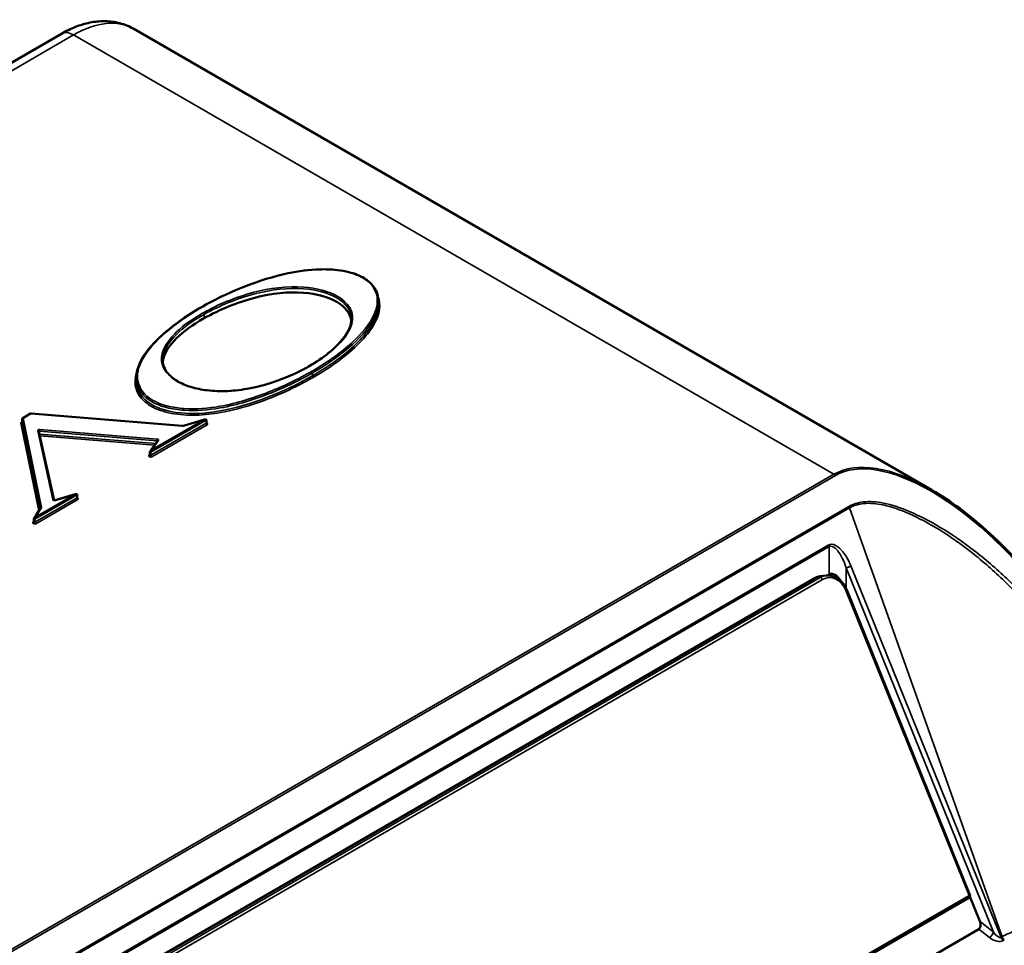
# Paper-space layout 'Sheet_1' of a CAD drawing. Header units: millimetres. Extents: x 0.8 to 58.3, y 0.8 to 58.3.
# Tile 28 of 128: x 51.4 to 54.6, y 17.3 to 20.3. Entities that reach past the tile are written whole.
import ezdxf

# ---------------------------------------------------------------- set-up
doc = ezdxf.new("R2010")
doc.units = ezdxf.units.MM
doc.layers.add('Visible (ISO)', color=7, linetype='Continuous', lineweight=50)
doc.layers.add('Visible Narrow (ISO)', color=7, linetype='Continuous', lineweight=35)

psp = doc.layouts.new('Sheet_1')

# ---------------------------------------------------------------- linework, layer by layer
at = {"layer": 'Visible (ISO)'}
for p, q in [((51.52534, 20.26845), (40.73433, 14.03825)), ((51.76156, 20.28405), (54.36751, 18.7795)), ((52.56096, 19.38372), (52.56096, 19.39245)), ((52.55861, 19.36244), (52.55854, 19.36248)), ((51.89504, 19.28084), (51.89504, 19.28082)), ((51.7696, 19.13647), (51.7696, 19.14611)), ((51.88359, 19.0446), (51.88359, 19.04462)), ((51.39663, 19.00058), (51.39663, 19.01022)), ((51.42425, 19.02845), (51.3986, 19.01363)), ((51.91928, 18.98786), (51.42655, 19.02896)), ((51.88278, 19.0351), (51.88278, 19.03512)), ((51.93259, 19.03879), (51.93259, 19.03875)), ((51.93265, 19.0291), (51.93265, 19.02908)), ((51.92685, 18.98948), (51.92124, 18.98802)), ((51.9922, 19.00871), (51.92685, 18.98948)), ((51.99858, 18.99753), (51.99858, 19.00714)), ((51.50074, 18.74576), (51.45163, 18.96987)), ((51.83903, 18.93971), (51.81476, 18.90519)), ((51.81376, 18.8931), (51.81376, 18.90271)), ((51.57013, 18.76503), (51.50445, 18.74555)), ((51.57654, 18.75387), (51.57654, 18.76348)), ((51.45583, 18.71888), (51.43583, 18.68625)), ((51.43508, 18.67447), (51.43508, 18.68412)), ((54.02312, 18.49955), (54.00409, 18.49716)), ((54.02608, 18.49984), (54.03307, 18.50387)), ((53.98391, 18.49032), (49.29764, 15.78471)), ((54.49277, 17.45764), (54.09034, 18.45331)), ((54.48941, 17.44787), (52.13991, 16.09138)), ((54.52536, 17.37083), (54.49272, 17.4516)), ((52.17955, 15.99258), (54.52206, 17.34503))]:
    psp.add_line(p, q, dxfattribs=at)
for centre, radius, start, end in [((51.40057, 19.01022), 0.00394, 120, 180), ((51.42622, 19.02504), 0.00394, 85.23238, 120), ((54.48547, 17.45469), 0.00787, 300, 22.00783)]:
    psp.add_arc(centre, radius, start, end, dxfattribs=at)
for centre, major_axis, ratio, start_param, end_param in [((51.76034, 19.10132), (-0.04921, 0), 0.5773503, 4.5168377, 4.5174383), ((51.76034, 19.10132), (-0.04921, 0), 0.5773503, 4.4855921, 4.4871422), ((51.76034, 19.10132), (0.04921, 0), 0.5773503, 5.5911508, 5.5920717), ((51.76034, 19.10132), (0.12795, 0), 0.5773503, 5.43395, 5.4343077), ((51.76034, 19.10132), (0.12795, 0), 0.5773503, 5.5493578, 5.5496293), ((51.9279, 18.98569), (-0.00105, 0.00379), 0.3538466, 5.6177375, 6.277804), ((51.98643, 19.00291), (0.00917, 0.00572), 0.2554568, 0.7114902, 1.4127056), ((51.98643, 19.00291), (0.01153, 0.00372), 0.2533261, 6.2017327, 7.7725291), ((51.45592, 18.95848), (-0.0014, 0.00401), 0.3563023, 0.7943955, 2.3651918), ((51.45592, 18.95848), (-0.00397, 0.00223), 0.6567836, 1.63825, 1.9236912), ((51.82121, 18.90752), (-0.00714, -0.00492), 0.3121286, 4.5004417, 5.5776496), ((51.82121, 18.90752), (-0.00379, -0.00637), 0.2390053, 5.4526888, 5.9015357), ((51.82121, 18.90752), (-0.00379, -0.00637), 0.2390053, 4.3307394, 5.4526888), ((51.5643, 18.75919), (0.00926, 0.00577), 0.2530794, 0.6813153, 1.4143636), ((51.5643, 18.75919), (0.01163, 0.00377), 0.2509504, 6.2019916, 7.772788), ((54.46468, 18.26879), (-0.43325, 0.54973), 0.4555114, 5.4294896, 5.4318889), ((51.44181, 18.68847), (-0.00642, -0.00462), 0.3393186, 4.4728471, 5.5946129), ((51.44181, 18.68847), (0.00305, 0.00603), 0.2367272, 1.1323958, 2.2541616), ((51.44181, 18.68847), (-0.00642, -0.00462), 0.3393186, 5.5946129, 5.6040474), ((51.44181, 18.68847), (0.00305, 0.00603), 0.2367272, 2.2541616, 2.7031921), ((54.34151, 18.46484), (-0.22338, 0.2783), 0.4462008, 5.0890734, 5.0891682), ((54.0609, 18.435), (-0.02572, 0.06987), 0.4266125, 5.2373176, 6.3566731), ((54.51422, 17.36441), (0.00627, -0.02007), 0.602224, 0.1342767, 1.705073)]:
    psp.add_ellipse(centre, major_axis=major_axis, ratio=ratio, start_param=start_param, end_param=end_param, dxfattribs=at)
for points, knots in [([(51.76156, 20.28405), (51.74713, 20.29238), (51.73156, 20.29871), (51.69952, 20.30709), (51.68307, 20.30916), (51.6503, 20.30952), (51.63397, 20.30783), (51.60188, 20.30134), (51.5861, 20.29654), (51.55521, 20.28436), (51.54009, 20.27696), (51.52534, 20.26845)], [0.78539816, 0.78539816, 0.78539816, 0.78539816, 0.9424778, 0.9424778, 1.09955743, 1.09955743, 1.25663706, 1.25663706, 1.41371669, 1.41371669, 1.57079633, 1.57079633, 1.57079633, 1.57079633]), ([(51.99933, 19.38536), (52.03883, 19.40705), (52.08153, 19.42698), (52.17033, 19.46131), (52.21685, 19.47619), (52.29909, 19.49327), (52.33391, 19.49813), (52.38803, 19.4996), (52.40744, 19.49897), (52.43911, 19.49539), (52.45182, 19.49318), (52.48241, 19.4855), (52.49992, 19.47874), (52.52557, 19.46317), (52.53517, 19.45483), (52.5497, 19.43687), (52.55468, 19.42704), (52.5599, 19.40921), (52.56097, 19.40115), (52.56097, 19.39315)], [0, 0, 0, 0, 0.4149402, 0.4149402, 0.813762, 0.813762, 1.0806228, 1.0806228, 1.2266309, 1.2266309, 1.3265045, 1.3265045, 1.4804268, 1.4804268, 1.607291, 1.607291, 1.7357077, 1.7357077, 1.8384509, 1.8384509, 1.8384509, 1.8384509]), ([(52.47203, 19.33116), (52.46943, 19.35589), (52.43577, 19.39831), (52.31528, 19.43152), (52.1598, 19.41588), (52.04065, 19.36741), (51.99167, 19.33988)], [0.31590249, 0.31590249, 0.31590249, 0.31590249, 0.47715659, 0.63896301, 0.82200839, 1, 1, 1, 1]), ([(51.76962, 19.14615), (51.76962, 19.16215), (51.77401, 19.17816), (51.78969, 19.21227), (51.8023, 19.23041), (51.8412, 19.27511), (51.87108, 19.30076), (51.93302, 19.34631), (51.96509, 19.36655), (51.99933, 19.38536)], [0, 0, 0, 0, 0.2053202, 0.2053202, 0.4584002, 0.4584002, 0.8613861, 0.8613861, 1.2210564, 1.2210564, 1.2210564, 1.2210564]), ([(51.99167, 19.33988), (51.99067, 19.33932), (51.91885, 19.29868), (51.86455, 19.24636), (51.85664, 19.20117), (51.85629, 19.19766)], [0, 0, 0, 0, 0.00364849, 0.26206235, 0.28418938, 0.28418938, 0.28418938, 0.28418938]), ([(52.33425, 19.1832), (52.38019, 19.20977), (52.42012, 19.24103), (52.45393, 19.28473), (52.46024, 19.29479), (52.46952, 19.31562), (52.47233, 19.32649), (52.47233, 19.33727)], [0, 0, 0, 0, 0.49658035, 0.49658035, 0.6389291, 0.6389291, 0.7868334, 0.7868334, 0.7868334, 0.7868334]), ([(51.85599, 19.20384), (51.85599, 19.1913), (51.85974, 19.17862), (51.87487, 19.15607), (51.8857, 19.14575), (51.91146, 19.12915), (51.92621, 19.1224), (51.95818, 19.11181), (51.97575, 19.10783), (52.0146, 19.10229), (52.03645, 19.10116), (52.08274, 19.10219), (52.10751, 19.10492), (52.16121, 19.11435), (52.19003, 19.12201), (52.25618, 19.14399), (52.29251, 19.15997), (52.32809, 19.17967), (52.33119, 19.18142), (52.33425, 19.1832)], [0, 0, 0, 0, 0.1719572, 0.1719572, 0.3286293, 0.3286293, 0.4690365, 0.4690365, 0.6101996, 0.6101996, 0.7741201, 0.7741201, 0.9631731, 0.9631731, 1.2019882, 1.2019882, 1.5453514, 1.5453514, 1.5784719, 1.5784719, 1.5784719, 1.5784719]), ([(51.39649, 19.00003), (51.39649, 19.00003), (51.3965, 19.00003), (51.39653, 19.00009), (51.39656, 19.00016), (51.39661, 19.00034), (51.39663, 19.00046), (51.39663, 19.00058)], [6.66367382, 6.66367382, 6.66367382, 6.66367382, 6.75442421, 6.75442421, 6.91150384, 6.91150384, 7.06858347, 7.06858347, 7.06858347, 7.06858347]), ([(51.91928, 18.98786), (51.91942, 18.98785), (51.91955, 18.98785), (51.91983, 18.98784), (51.91997, 18.98784), (51.92024, 18.98786), (51.92037, 18.98787), (51.92064, 18.9879), (51.92077, 18.98792), (51.92101, 18.98796), (51.92113, 18.98799), (51.92124, 18.98802)], [2.21272843, 2.21272843, 2.21272843, 2.21272843, 2.32645408, 2.32645408, 2.44017973, 2.44017973, 2.55390539, 2.55390539, 2.66763104, 2.66763104, 2.7813567, 2.7813567, 2.7813567, 2.7813567]), ([(51.99242, 19.00877), (51.99325, 19.009), (51.99409, 19.0092), (51.99524, 19.00936), (51.99553, 19.0094), (51.99613, 19.00942), (51.99643, 19.00939), (51.99685, 19.0093), (51.99699, 19.00926), (51.99732, 19.00914), (51.99751, 19.00905), (51.99785, 19.00882), (51.998, 19.00868), (51.99826, 19.00835), (51.99837, 19.00816), (51.99851, 19.00777), (51.99856, 19.00755), (51.99858, 19.00729), (51.99858, 19.00723), (51.99858, 19.00717)], [0, 0, 0, 0, 0.007783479, 0.007783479, 0.010471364, 0.010471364, 0.012801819, 0.012801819, 0.014033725, 0.014033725, 0.015607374, 0.015607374, 0.017192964, 0.017192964, 0.018784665, 0.018784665, 0.020402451, 0.020402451, 0.020847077, 0.020847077, 0.020847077, 0.020847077]), ([(51.99858, 18.99753), (51.99858, 18.99717), (51.9987, 18.99683), (51.99887, 18.99652), (51.99893, 18.99646), (51.99894, 18.99645), (51.99895, 18.99645), (51.99895, 18.99645)], [3.92699082, 3.92699082, 3.92699082, 3.92699082, 4.24699082, 4.24699082, 4.4767224, 4.4767224, 4.49973631, 4.49973631, 4.49973631, 4.49973631]), ([(51.81348, 18.89212), (51.8135, 18.89215), (51.81352, 18.89219), (51.81357, 18.89228), (51.8136, 18.89233), (51.81365, 18.89246), (51.81367, 18.89253), (51.81371, 18.89268), (51.81373, 18.89276), (51.81375, 18.89293), (51.81376, 18.89301), (51.81376, 18.8931)], [0.3996804, 0.3996804, 0.3996804, 0.3996804, 0.47682395, 0.47682395, 0.5539675, 0.5539675, 0.63111106, 0.63111106, 0.70825461, 0.70825461, 0.78539816, 0.78539816, 0.78539816, 0.78539816]), ([(51.81376, 18.90274), (51.81376, 18.9029), (51.81377, 18.90306), (51.81382, 18.90337), (51.81385, 18.90351), (51.81398, 18.90389), (51.81409, 18.90412), (51.8143, 18.9045), (51.81441, 18.90467), (51.8146, 18.90496), (51.81469, 18.90509), (51.81478, 18.90521)], [0, 0, 0, 0, 0.0012610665, 0.0012610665, 0.0024099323, 0.0024099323, 0.0042881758, 0.0042881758, 0.0058685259, 0.0058685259, 0.0071686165, 0.0071686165, 0.0071686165, 0.0071686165]), ([(51.57057, 18.76515), (51.57153, 18.7654), (51.57251, 18.76568), (51.57399, 18.76576), (51.57446, 18.76571), (51.57499, 18.76557), (51.57512, 18.76553), (51.57535, 18.76544), (51.57546, 18.76539), (51.57576, 18.76521), (51.57595, 18.76505), (51.57625, 18.76468), (51.57636, 18.76446), (51.57651, 18.764), (51.57654, 18.76375), (51.57654, 18.76351)], [0, 0, 0, 0, 0.008924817, 0.008924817, 0.012767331, 0.012767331, 0.013792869, 0.013792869, 0.014688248, 0.014688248, 0.016502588, 0.016502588, 0.018315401, 0.018315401, 0.020191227, 0.020191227, 0.020191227, 0.020191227]), ([(51.57654, 18.75387), (51.57654, 18.75351), (51.57666, 18.75317), (51.57684, 18.75285), (51.5769, 18.7528), (51.57691, 18.75279), (51.57691, 18.75279), (51.57691, 18.75279)], [3.92699082, 3.92699082, 3.92699082, 3.92699082, 4.24699082, 4.24699082, 4.4767224, 4.4767224, 4.49973631, 4.49973631, 4.49973631, 4.49973631]), ([(54.36866, 18.77877), (54.43186, 18.74218), (54.49128, 18.69679), (54.61684, 18.58456), (54.68144, 18.51399), (54.73822, 18.43961)], [0, 0, 0, 0, 0.5608502, 0.5608502, 1.2836875, 1.2836875, 1.2836875, 1.2836875]), ([(51.50053, 18.74589), (51.50053, 18.74589), (51.50053, 18.74589), (51.50056, 18.74587), (51.5006, 18.74584), (51.50075, 18.74575), (51.50085, 18.7457), (51.50112, 18.7456), (51.50128, 18.74554), (51.50167, 18.74545), (51.50189, 18.7454), (51.50238, 18.74535), (51.50264, 18.74533), (51.50317, 18.74533), (51.50344, 18.74535), (51.50393, 18.74542), (51.50416, 18.74547), (51.50439, 18.74553), (51.50442, 18.74554), (51.50445, 18.74555)], [1.3581437, 1.3581437, 1.3581437, 1.3581437, 1.4101532, 1.4101532, 1.5823263, 1.5823263, 1.7567784, 1.7567784, 1.9444807, 1.9444807, 2.1483225, 2.1483225, 2.3648182, 2.3648182, 2.5858745, 2.5858745, 2.8013752, 2.8013752, 2.8307495, 2.8307495, 2.8307495, 2.8307495]), ([(51.43484, 18.67355), (51.43486, 18.67359), (51.43488, 18.67363), (51.43493, 18.67372), (51.43495, 18.67378), (51.43499, 18.67389), (51.43501, 18.67396), (51.43505, 18.6741), (51.43506, 18.67417), (51.43508, 18.67432), (51.43508, 18.6744), (51.43508, 18.67447)], [0.44523349, 0.44523349, 0.44523349, 0.44523349, 0.51326643, 0.51326643, 0.58129936, 0.58129936, 0.64933229, 0.64933229, 0.71736523, 0.71736523, 0.78539816, 0.78539816, 0.78539816, 0.78539816]), ([(51.43508, 18.68412), (51.43508, 18.68442), (51.43513, 18.68474), (51.43532, 18.68529), (51.43543, 18.68554), (51.43564, 18.68593), (51.43573, 18.68609), (51.43583, 18.68624)], [0.000008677, 0.000008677, 0.000008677, 0.000008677, 0.0024160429, 0.0024160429, 0.0044508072, 0.0044508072, 0.0059098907, 0.0059098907, 0.0059098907, 0.0059098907]), ([(53.98391, 18.49032), (53.98516, 18.49105), (53.98644, 18.49172), (53.98903, 18.49296), (53.99035, 18.49353), (53.99302, 18.49455), (53.99437, 18.49501), (53.99711, 18.49582), (53.99849, 18.49617), (54.00128, 18.49675), (54.00268, 18.49699), (54.00409, 18.49716)], [4.71238898, 4.71238898, 4.71238898, 4.71238898, 4.77689013, 4.77689013, 4.84139127, 4.84139127, 4.90589242, 4.90589242, 4.97039356, 4.97039356, 5.03489471, 5.03489471, 5.03489471, 5.03489471]), ([(54.09034, 18.45331), (54.08797, 18.45917), (54.08502, 18.46473), (54.0781, 18.4749), (54.07413, 18.47952), (54.06537, 18.48751), (54.06058, 18.49088), (54.05043, 18.49613), (54.04507, 18.498), (54.03415, 18.50006), (54.02858, 18.50024), (54.02312, 18.49955)], [0, 0, 0, 0, 0.2496581, 0.2496581, 0.4993162, 0.4993162, 0.7489744, 0.7489744, 0.9986325, 0.9986325, 1.2482906, 1.2482906, 1.2482906, 1.2482906])]:
    psp.add_open_spline(points, degree=3, knots=knots, dxfattribs=at)
for points in [[(51.76962, 19.14615), (51.76962, 19.14614), (51.76962, 19.14612), (51.76962, 19.14611)], [(51.7696, 19.13638), (51.7696, 19.13641), (51.7696, 19.13644), (51.7696, 19.13647)]]:
    psp.add_open_spline(points, degree=3, dxfattribs=at)
at = {"layer": 'Visible Narrow (ISO)'}
for p, q in [((51.56471, 20.26455), (40.7737, 14.03435)), ((51.56471, 20.26455), (54.04886, 18.83032)), ((51.99167, 19.33988), (51.99167, 19.35274)), ((52.34485, 19.15134), (52.34485, 19.16098)), ((51.39666, 19.00996), (51.45567, 18.71862)), ((51.39666, 19.00032), (51.39666, 19.00996)), ((51.40057, 19.01344), (51.42622, 19.02825)), ((51.45958, 18.72208), (51.40057, 19.01344)), ((51.42622, 19.02825), (51.91895, 18.98715)), ((51.90225, 19.04151), (51.90225, 19.04154)), ((51.9024, 19.03182), (51.9024, 19.03184)), ((51.9071, 19.04089), (51.90709, 19.04093)), ((51.90725, 19.0312), (51.90725, 19.03123)), ((51.93156, 19.03884), (51.93156, 19.0388)), ((51.93162, 19.02916), (51.93162, 19.02913)), ((51.39275, 18.99684), (51.45073, 18.71056)), ((51.39663, 19.00152), (51.395, 19.00058)), ((51.4542, 18.71622), (51.39666, 19.00032)), ((51.81712, 18.90194), (51.998, 19.00637)), ((51.998, 18.99673), (51.81712, 18.8923)), ((51.8199, 18.88748), (52.00078, 18.99191)), ((51.98643, 19.00612), (51.82121, 18.91073)), ((51.92223, 18.98742), (51.9279, 18.9889)), ((51.9279, 18.9889), (51.98643, 19.00612)), ((51.998, 19.00637), (51.998, 18.99673)), ((51.44779, 18.97224), (51.49701, 18.74759)), ((51.45391, 18.96094), (51.45391, 18.97058)), ((51.45391, 18.97058), (51.83705, 18.93985)), ((51.8326, 18.93056), (51.45391, 18.96094)), ((51.83759, 18.94532), (51.45446, 18.97605)), ((51.45592, 18.95527), (51.82893, 18.92535)), ((51.5019, 18.74541), (51.45592, 18.95527)), ((51.82121, 18.91073), (51.84225, 18.94066)), ((51.83705, 18.93985), (51.83705, 18.93689)), ((51.81376, 18.89615), (51.81026, 18.89117)), ((51.81712, 18.8923), (51.81712, 18.90194)), ((54.04886, 18.83032), (48.99275, 15.91118)), ((48.99855, 15.90772), (54.05341, 18.82614)), ((51.43844, 18.68331), (51.57597, 18.76271)), ((51.57597, 18.75307), (51.43844, 18.67367)), ((51.5643, 18.76241), (51.44181, 18.69168)), ((51.50557, 18.74499), (51.5643, 18.76241)), ((51.57597, 18.76271), (51.57597, 18.75307)), ((54.09707, 18.72494), (49.1819, 15.88716)), ((49.18449, 15.8826), (54.09966, 18.72037)), ((51.44123, 18.66885), (51.57875, 18.74825)), ((54.59784, 17.32011), (54.09966, 18.72037)), ((51.44181, 18.69168), (51.45918, 18.72003)), ((51.43508, 18.67827), (51.43148, 18.6724)), ((51.43807, 18.68315), (51.43807, 18.68315)), ((51.43844, 18.67367), (51.43844, 18.68331)), ((51.43847, 18.6838), (51.43847, 18.6838)), ((54.03185, 18.59961), (49.2597, 15.84441)), ((49.26092, 15.8387), (54.03307, 18.5939)), ((54.03307, 18.50387), (54.03307, 18.5939)), ((54.59443, 17.31815), (54.10423, 18.53097)), ((54.08874, 18.52525), (54.56972, 17.33527)), ((54.08874, 18.45702), (54.08874, 18.52525)), ((49.29869, 15.78505), (53.98495, 18.49067)), ((54.00398, 18.49306), (49.31771, 15.78744)), ((49.32536, 15.78087), (54.01163, 18.48649)), ((54.00398, 18.49306), (53.98495, 18.49067)), ((54.08779, 18.45095), (54.49023, 17.45528)), ((54.49023, 17.45528), (52.1348, 16.09537)), ((54.56972, 17.33527), (54.52536, 17.37083)), ((54.52206, 17.34503), (54.55646, 17.31744)), ((54.59784, 17.32011), (54.59443, 17.31815)), ((54.60182, 17.30795), (54.60523, 17.30991))]:
    psp.add_line(p, q, dxfattribs=at)
for centre, major_axis, ratio, start_param, end_param in [((51.56471, 19.94309), (0.19685, 0.34095), 0.5773503, 0, 0.7853982), ((51.56471, 20.20026), (-0.03937, 0.06819), 0.5773503, 5.4977871, 6.2831853), ((52.00123, 19.38191), (-0.0019, 0.00345), 0.5627522, 5.5099668, 6.2837767), ((51.98892, 19.35437), (0.00193, -0.00343), 0.569516, 0.7920474, 2.3628437), ((52.33622, 19.17979), (-0.00197, 0.00341), 0.5778716, 5.497335, 6.2831534), ((52.34207, 19.16259), (0.00197, -0.00341), 0.5767741, 0.7858964, 2.3566927), ((52.34763, 19.14973), (-0.00197, 0.00341), 0.5767741, 0.7858964, 2.3566927), ((51.40057, 19.01022), (-0.00394, 0), 0.5773503, 0, 0.1164135), ((51.40057, 19.01022), (-0.00386, -0.00078), 0.8109702, 4.549581, 6.1203773), ((51.40057, 19.01022), (-0.00197, 0.00341), 0.5773503, 5.4977871, 6.2831853), ((51.42622, 19.02504), (-0.00197, 0.00341), 0.5773503, 5.4977871, 6.2831853), ((51.42622, 19.02504), (0.00033, 0.00392), 0.1167381, 0, 0.6203561), ((51.40057, 18.99737), (-0.00787, 0), 0.5773503, 5.4977871, 6.3995988), ((51.39275, 19.00005), (0.00386, 0.00078), 0.8109702, 4.549581, 6.1203773), ((51.395, 19.0038), (0.00197, -0.00341), 0.5773503, 5.4977871, 6.1029539), ((51.40057, 19.00058), (-0.00394, 0), 0.5773503, 0, 0.1164135), ((51.91895, 18.98394), (0.00033, 0.00392), 0.1167381, 0, 0.6203561), ((51.9198, 18.99053), (0.00591, 0), 0.5773503, 4.5689229, 5.1375512), ((51.92223, 18.98421), (-0.001, 0.00381), 0.3367792, 5.6231188, 6.2831853), ((51.99661, 19.00718), (0.00197, 0), 0.5773503, 5.4977871, 6.277832), ((51.99661, 18.99753), (0.00197, 0), 0.5773503, 5.4977871, 6.2831853), ((52.00078, 18.99512), (-0.00197, 0.00341), 0.5773503, 0.7853982, 2.3561945), ((51.99661, 18.99432), (0.00591, 0), 0.5773503, 5.4977871, 7.5141447), ((51.45364, 18.97267), (-0.00591, 0), 0.5773503, 4.5743334, 6.4090235), ((51.44779, 18.96903), (0.00385, 0.00084), 0.8100404, 0, 1.3951329), ((51.45364, 18.96946), (-0.00197, 0), 0.5773503, 4.5743334, 6.1583299), ((51.45364, 18.95981), (-0.00197, 0), 0.5773503, 4.5743334, 4.7418617), ((51.45446, 18.97283), (0.00031, 0.00392), 0.1123642, 0.6199935, 2.1907898), ((51.83759, 18.9421), (0.00031, 0.00392), 0.1123642, 0.6199935, 2.1907898), ((51.83678, 18.93872), (0.00197, 0), 0.5773503, 0.3601058, 1.4327408), ((51.83678, 18.94194), (0.00591, 0), 0.5773503, 5.8974675, 7.7159261), ((51.84225, 18.93744), (-0.00322, 0.00226), 0.7565075, 5.2013556, 6.2831853), ((51.81573, 18.88989), (-0.00591, 0), 0.5773503, 5.8974675, 8.6393798), ((51.81026, 18.89438), (0.00322, -0.00226), 0.7565075, 5.2013556, 6.2831853), ((51.81573, 18.90275), (-0.00197, 0), 0.5773503, 0.0034485, 2.3561945), ((51.81573, 18.8931), (-0.00197, 0), 0.5773503, 0, 2.3561945), ((51.8199, 18.89069), (-0.00197, 0.00341), 0.5773503, 0.7853982, 2.3561945), ((54.46923, 18.27426), (-0.43335, 0.5399), 0.4462008, 4.6577671, 6.2146008), ((54.46468, 18.26879), (-0.43325, 0.54973), 0.4555114, 5.4318889, 6.2173), ((54.04886, 18.82068), (0.00591, -0.01023), 0.5773503, 1.7802358, 2.3561945), ((51.57457, 18.76352), (0.00197, 0), 0.5773503, 5.4977871, 6.2778179), ((51.57457, 18.75387), (0.00197, 0), 0.5773503, 5.4977871, 6.2831853), ((51.57875, 18.75146), (-0.00197, 0.00341), 0.5773503, 0.7853982, 2.3561945), ((51.57457, 18.75066), (0.00591, 0), 0.5773503, 5.4977871, 7.5141447), ((51.45958, 18.71886), (-0.00386, -0.00078), 0.8109702, 4.549581, 6.1133483), ((51.45918, 18.71682), (-0.00336, 0.00206), 0.7697111, 5.1532571, 6.2831853), ((51.45176, 18.72155), (0.00787, 0), 0.5773503, 5.9430206, 6.3995988), ((51.49701, 18.74438), (0.00385, 0.00084), 0.8100404, 0.1962456, 1.3951329), ((51.50287, 18.74802), (-0.00591, 0), 0.5773503, 0.1258382, 2.0453514), ((51.50557, 18.74177), (-0.00112, 0.00377), 0.3730921, 5.61153, 6.2831853), ((54.09252, 18.71948), (-0.00591, 0.01023), 0.5773503, 4.4738371, 4.9218285), ((51.43705, 18.67126), (-0.00591, 0), 0.5773503, 5.9430206, 8.6393798), ((51.43148, 18.67561), (0.00336, -0.00206), 0.7697111, 5.1532571, 6.2831853), ((51.43705, 18.68412), (-0.00197, 0), 0.5773503, 0.0029103, 2.3561945), ((51.43705, 18.67447), (-0.00197, 0), 0.5773503, 0, 2.3561945), ((51.44123, 18.67206), (-0.00197, 0.00341), 0.5773503, 0.7853982, 2.3561945), ((54.06804, 18.51007), (-0.03344, 0.09083), 0.4266125, 4.7858768, 6.3566731), ((54.02471, 18.59872), (-0.00591, 0.01023), 0.5773503, 3.9269908, 4.4738371), ((54.0609, 18.50918), (-0.02541, 0.08577), 0.350672, 4.7963806, 6.367177), ((54.0971, 18.53007), (0.01095, 0.00443), 0.1929347, 3.770678, 5.3414743), ((54.0139, 18.41904), (-0.00981, 0.07813), 0.7933744, 0, 0.3225057), ((54.03293, 18.42143), (-0.00981, 0.07813), 0.7933744, 0, 0.3225057), ((53.98785, 18.4835), (-0.00394, 0.00682), 0.5773503, 6.0446335, 6.2831853), ((54.00687, 18.48589), (-0.00394, 0.00682), 0.5773503, 4.4738371, 6.0446335), ((54.03768, 18.42202), (-0.00883, 0.07031), 0.7933744, 5.0348947, 6.605691), ((54.08304, 18.45036), (0.0073, 0.00295), 0.1929347, 5.3414743, 6.2831853), ((54.48547, 17.45469), (0.00394, -0.00682), 0.5773503, 0, 1.3322445), ((54.48547, 17.45469), (0.0073, 0.00295), 0.1929347, 5.3414743, 6.2831853), ((54.55858, 17.32884), (0.00985, 0.01229), 0.4565791, 4.0061993, 5.5769956), ((54.57594, 17.32869), (0.03117, -0.01528), 0.5771223, 4.3426, 5.9133964), ((54.57807, 17.34009), (0.01674, -0.02169), 0.3492167, 4.6654886, 6.2362849), ((54.60395, 17.31934), (-0.00787, 0.01364), 0.5773503, 1.3322445, 2.1642083), ((54.60735, 17.32131), (-0.00787, 0.01364), 0.5773503, 1.3322445, 2.1642083)]:
    psp.add_ellipse(centre, major_axis=major_axis, ratio=ratio, start_param=start_param, end_param=end_param, dxfattribs=at)
for points, knots in [([(52.00123, 19.38512), (52.04201, 19.40752), (52.12984, 19.4483), (52.23006, 19.47922), (52.32163, 19.49603), (52.37689, 19.5014), (52.45599, 19.49332), (52.49164, 19.48176), (52.52342, 19.46349), (52.54537, 19.44385), (52.56282, 19.39848), (52.5534, 19.36373), (52.52369, 19.308), (52.46418, 19.2451), (52.38547, 19.19081), (52.34207, 19.1658)], [-3.0055993, -3.0055993, -3.0055993, -3.0055993, -2.5767504, -2.1479014, -2.1479014, -1.8440412, -1.7300937, -1.5401811, -1.5401811, -1.3887737, -1.2373664, -0.9345518, -0.9345518, -0.4672759, 0, 0, 0, 0]), ([(52.33622, 19.183), (52.368, 19.20138), (52.42428, 19.2421), (52.46298, 19.28985), (52.47766, 19.33211), (52.47858, 19.36739), (52.44894, 19.39858), (52.39804, 19.42773), (52.35787, 19.43802), (52.26084, 19.44552), (52.20422, 19.43767), (52.09252, 19.40789), (52.03719, 19.38471), (51.98892, 19.35758)], [-2.3959806, -2.3959806, -2.3959806, -2.3959806, -2.0532228, -1.7104651, -1.7104651, -1.4841877, -1.2579103, -1.2579103, -0.9389336, -0.9389336, -0.5132731, -0.5132731, 0, 0, 0, 0]), ([(51.99167, 19.35274), (52.04065, 19.38026), (52.1598, 19.42874), (52.31528, 19.44438), (52.43921, 19.41022), (52.47236, 19.36491), (52.47239, 19.33727)], [-0.99043164, -0.99043164, -0.99043164, -0.99043164, -0.8158462, -0.63630371, -0.47759374, -0.30522693, -0.30522693, -0.30522693, -0.30522693]), ([(52.34763, 19.14651), (52.4061, 19.1802), (52.47758, 19.23174), (52.5328, 19.29616), (52.56272, 19.34622), (52.57085, 19.38285), (52.55906, 19.4113)], [-3.0679444, -3.0679444, -3.0679444, -3.0679444, -2.4385256, -2.2024936, -2.1238162, -1.7362316, -1.7362316, -1.7362316, -1.7362316]), ([(52.34207, 19.1658), (52.29932, 19.14117), (52.20658, 19.09629), (52.09979, 19.06222), (52.00478, 19.04539), (51.9455, 19.04037), (51.86881, 19.0515), (51.83603, 19.06435), (51.79474, 19.0885), (51.76507, 19.1325), (51.77604, 19.17811), (51.80362, 19.23325), (51.86151, 19.29541), (51.93868, 19.34912), (51.98785, 19.37767), (51.99449, 19.38142), (52.00123, 19.38512)], [-3.1011243, -3.1011243, -3.1011243, -3.1011243, -2.6409212, -2.1807181, -2.1807181, -1.8835767, -1.735006, -1.5864353, -1.5864353, -1.2889525, -0.9914697, -0.9914697, -0.5311533, -0.0708368, -0.0708368, 0, 0, 0, 0]), ([(52.34485, 19.16098), (52.38842, 19.18609), (52.46742, 19.24058), (52.52728, 19.30379), (52.55497, 19.35576), (52.56097, 19.37442), (52.56097, 19.39315)], [0, 0, 0, 0, 0.4672759, 0.9345518, 0.9345518, 1.1783639, 1.1783639, 1.1783639, 1.1783639]), ([(52.56112, 19.38372), (52.56109, 19.36506), (52.55307, 19.34021), (52.52919, 19.30029), (52.47433, 19.23625), (52.40309, 19.1849), (52.34485, 19.15134)], [1.873559, 1.873559, 1.873559, 1.873559, 2.1238162, 2.2024936, 2.4385256, 3.0679444, 3.0679444, 3.0679444, 3.0679444]), ([(51.98892, 19.35758), (51.98792, 19.35702), (51.98691, 19.35645), (51.95424, 19.33783), (51.8976, 19.29801), (51.86084, 19.25019), (51.85009, 19.20822), (51.85323, 19.1739), (51.88377, 19.14422), (51.9286, 19.11877), (51.99057, 19.10014), (52.05973, 19.09975), (52.13972, 19.10771), (52.22815, 19.12958), (52.30277, 19.16365), (52.33622, 19.183)], [-2.3669463, -2.3669463, -2.3669463, -2.3669463, -2.3562115, -2.3562115, -2.0173716, -1.6785318, -1.6785318, -1.4576666, -1.2368015, -1.2368015, -0.9792409, -0.7216803, -0.7216803, -0.3608402, 0, 0, 0, 0]), ([(51.85596, 19.20384), (51.85596, 19.2095), (51.86186, 19.25662), (51.91885, 19.31154), (51.99067, 19.35218), (51.99167, 19.35274)], [-0.302156, -0.302156, -0.302156, -0.302156, -0.26661569, -0.01314703, -0.00956836, -0.00956836, -0.00956836, -0.00956836]), ([(51.77278, 19.17047), (51.76895, 19.16012), (51.76291, 19.13413), (51.77054, 19.09201), (51.8047, 19.0572), (51.84758, 19.03784), (51.89711, 19.02502), (51.96528, 19.0209), (52.05881, 19.0315), (52.19419, 19.0689), (52.29002, 19.11332), (52.34763, 19.14651)], [-2.0968781, -2.0968781, -2.0968781, -2.0968781, -1.9571967, -1.751819, -1.5464412, -1.443766, -1.3410908, -1.1357404, -0.93039, -0.62026, 0, 0, 0, 0]), ([(52.34485, 19.15134), (52.25218, 19.09794), (52.02941, 19.01042), (51.81389, 19.03608), (51.76963, 19.10406), (51.7696, 19.13638)], [0.00761492, 0.00761492, 0.00761492, 0.00761492, 0.25001449, 0.48869247, 0.64852481, 0.64852481, 0.64852481, 0.64852481]), ([(51.76962, 19.14611), (51.76962, 19.14055), (51.7724, 19.11211), (51.7912, 19.08413), (51.83357, 19.05933), (51.86721, 19.04616), (51.94549, 19.03482), (52.00553, 19.03993), (52.10152, 19.05694), (52.20884, 19.09121), (52.30194, 19.13625), (52.34485, 19.16098)], [1.2164718, 1.2164718, 1.2164718, 1.2164718, 1.2889525, 1.5864353, 1.5864353, 1.735006, 1.8835767, 2.1807181, 2.1807181, 2.6409212, 3.1011243, 3.1011243, 3.1011243, 3.1011243]), ([(54.81096, 18.26773), (54.75186, 18.34628), (54.68593, 18.42099), (54.57881, 18.5223), (54.54254, 18.55364), (54.46978, 18.60956), (54.43355, 18.63446), (54.36344, 18.6764), (54.32985, 18.69415), (54.26752, 18.72053), (54.23897, 18.73031), (54.18805, 18.74042), (54.16565, 18.74219), (54.12732, 18.73783), (54.11102, 18.733), (54.09707, 18.72494)], [-2.3224322, -2.3224322, -2.3224322, -2.3224322, -1.5622638, -1.5622638, -1.1976908, -1.1976908, -0.862732, -0.862732, -0.5709172, -0.5709172, -0.3346338, -0.3346338, -0.1503589, -0.1503589, 0, 0, 0, 0]), ([(54.09966, 18.72037), (54.11311, 18.72818), (54.12891, 18.73278), (54.16617, 18.73666), (54.188, 18.73464), (54.23772, 18.72403), (54.26571, 18.71403), (54.32687, 18.68721), (54.35992, 18.66928), (54.42885, 18.62695), (54.46447, 18.60186), (54.53582, 18.54554), (54.57142, 18.51403), (54.6765, 18.41225), (54.74122, 18.33733), (54.79917, 18.25867)], [0, 0, 0, 0, 0.1503589, 0.1503589, 0.3346338, 0.3346338, 0.5709172, 0.5709172, 0.862732, 0.862732, 1.1976908, 1.1976908, 1.5622638, 1.5622638, 2.3224322, 2.3224322, 2.3224322, 2.3224322]), ([(55.08837, 17.25155), (55.05295, 17.27835), (55.01131, 17.30149), (54.94362, 17.32805), (54.92057, 17.33547), (54.87404, 17.34722), (54.85063, 17.35164), (54.80453, 17.35729), (54.78188, 17.35866), (54.73841, 17.35825), (54.71757, 17.35665), (54.67851, 17.35047), (54.66027, 17.34607), (54.62688, 17.33478), (54.61164, 17.32803), (54.59784, 17.32011)], [0, 0, 0, 0, 0.3695089, 0.3695089, 0.5491559, 0.5491559, 0.7235259, 0.7235259, 0.8905072, 0.8905072, 1.0481055, 1.0481055, 1.1967579, 1.1967579, 1.3386913, 1.3386913, 1.3386913, 1.3386913])]:
    psp.add_open_spline(points, degree=3, knots=knots, dxfattribs=at)

doc.saveas('drawing.dxf')
